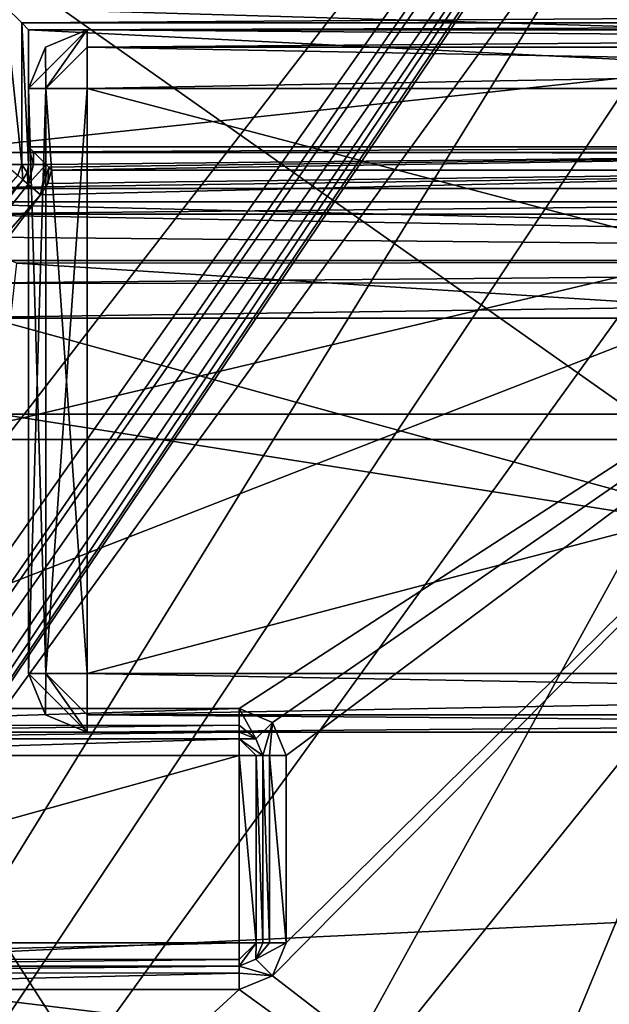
# Model space of a CAD drawing. Extents: x -200 to 200, y -702 to 625.
# Tile 114 of 256: x -5.04 to -2.52, y -519.41 to -515.21. Entities that reach past the tile are written whole.
import ezdxf

# ---------------------------------------------------------------- set-up
doc = ezdxf.new("R2010")
doc.units = 0
doc.header["$LTSCALE"] = 17.087905
for name, color, linetype in [('100', 7, 'CONTINUOUS'), ('101', 7, 'CONTINUOUS'), ('112', 7, 'CONTINUOUS'), ('116', 7, 'CONTINUOUS'), ('119', 7, 'CONTINUOUS'), ('2982', 7, 'CONTINUOUS'), ('2984', 7, 'CONTINUOUS'), ('2985', 7, 'CONTINUOUS'), ('2987', 7, 'CONTINUOUS'), ('2991', 7, 'CONTINUOUS'), ('2992', 7, 'CONTINUOUS'), ('2993', 7, 'CONTINUOUS'), ('2994', 7, 'CONTINUOUS'), ('2995', 7, 'CONTINUOUS'), ('3001', 7, 'CONTINUOUS'), ('3038', 7, 'CONTINUOUS'), ('3048', 7, 'CONTINUOUS'), ('3049', 7, 'CONTINUOUS'), ('3108', 7, 'CONTINUOUS'), ('3109', 7, 'CONTINUOUS'), ('3114', 7, 'CONTINUOUS'), ('3116', 7, 'CONTINUOUS'), ('3117', 7, 'CONTINUOUS'), ('3118', 7, 'CONTINUOUS'), ('3120', 7, 'CONTINUOUS'), ('3121', 7, 'CONTINUOUS'), ('3122', 7, 'CONTINUOUS'), ('3123', 7, 'CONTINUOUS'), ('3124', 7, 'CONTINUOUS'), ('3168', 7, 'CONTINUOUS'), ('3169', 7, 'CONTINUOUS'), ('3170', 7, 'CONTINUOUS'), ('3171', 7, 'CONTINUOUS'), ('3173', 7, 'CONTINUOUS'), ('3174', 7, 'CONTINUOUS'), ('3175', 7, 'CONTINUOUS'), ('3176', 7, 'CONTINUOUS'), ('3177', 7, 'CONTINUOUS'), ('3191', 7, 'CONTINUOUS'), ('3201', 7, 'CONTINUOUS'), ('3423', 7, 'CONTINUOUS'), ('3424', 7, 'CONTINUOUS'), ('3425', 7, 'CONTINUOUS'), ('3426', 7, 'CONTINUOUS'), ('3428', 7, 'CONTINUOUS'), ('3435', 7, 'CONTINUOUS'), ('3436', 7, 'CONTINUOUS'), ('3441', 7, 'CONTINUOUS'), ('3442', 7, 'CONTINUOUS'), ('3443', 7, 'CONTINUOUS'), ('3444', 7, 'CONTINUOUS'), ('3445', 7, 'CONTINUOUS'), ('3447', 7, 'CONTINUOUS'), ('3448', 7, 'CONTINUOUS'), ('3449', 7, 'CONTINUOUS'), ('3453', 7, 'CONTINUOUS'), ('3454', 7, 'CONTINUOUS'), ('3665', 7, 'CONTINUOUS'), ('3667', 7, 'CONTINUOUS'), ('3670', 7, 'CONTINUOUS'), ('3671', 7, 'CONTINUOUS'), ('3673', 7, 'CONTINUOUS'), ('3698', 7, 'CONTINUOUS'), ('3714', 7, 'CONTINUOUS'), ('3740', 7, 'CONTINUOUS'), ('3903', 7, 'CONTINUOUS'), ('3906', 7, 'CONTINUOUS'), ('3907', 7, 'CONTINUOUS'), ('3909', 7, 'CONTINUOUS'), ('8', 7, 'CONTINUOUS'), ('97', 7, 'CONTINUOUS'), ('974', 7, 'CONTINUOUS'), ('978', 7, 'CONTINUOUS'), ('979', 7, 'CONTINUOUS'), ('98', 7, 'CONTINUOUS'), ('980', 7, 'CONTINUOUS'), ('982', 7, 'CONTINUOUS')]:
    doc.layers.add(name, color=color, linetype=linetype)

msp = doc.modelspace()

# ---------------------------------------------------------------- linework, layer by layer
at = {"layer": '100', "color": 7, "linetype": 'CONTINUOUS'}
for points in [[(-7.1645, -515.9334, 64.65), (0, -511.5, 64.65), (-0.0001, -517.9, 64.65), (-7.1645, -515.9334, 64.65)], [(-10.7493, -528.8559, 64.65), (-7.1645, -515.9334, 64.65), (-3.6, -521.5, 64.65), (-10.7493, -528.8559, 64.65)], [(-3.6, -521.5, 64.65), (-7.1645, -515.9334, 64.65), (-0.0001, -517.9, 64.65), (-3.6, -521.5, 64.65)]]:
    msp.add_3dface(points, dxfattribs=at)
at = {"layer": '101', "color": 7, "linetype": 'CONTINUOUS'}
for points in [[(-11.738, -527.9239, 15.75), (0, -510.5, 15.75), (-7.9858, -515.3628, 63.65), (-11.738, -527.9239, 15.75)], [(0, -510.5, 63.65), (-7.9858, -515.3628, 63.65), (0, -510.5, 54.25), (0, -510.5, 63.65)], [(-7.9858, -515.3628, 63.65), (0, -510.5, 15.75), (-2.5672, -510.9409, 30.15), (-7.9858, -515.3628, 63.65)], [(0, -510.5, 54.25), (-7.9858, -515.3628, 63.65), (-1.6149, -510.6732, 53.6708), (0, -510.5, 54.25)], [(-1.6149, -510.6732, 53.6708), (-7.9858, -515.3628, 63.65), (-2.5672, -510.9409, 51.65), (-1.6149, -510.6732, 53.6708)], [(-2.5672, -510.9409, 51.65), (-7.9858, -515.3628, 63.65), (-2.5672, -510.9409, 30.15), (-2.5672, -510.9409, 51.65)]]:
    msp.add_3dface(points, dxfattribs=at)
at = {"layer": '112', "color": 7, "linetype": 'CONTINUOUS'}
for points in [[(-3.5, -521.5, 64.75), (0, -518, 64.75), (-3.5, -521.5, 68.45), (-3.5, -521.5, 64.75)], [(-3.5, -521.5, 68.45), (0, -518, 64.75), (0, -518, 68.45), (-3.5, -521.5, 68.45)]]:
    msp.add_3dface(points, dxfattribs=at)
at = {"layer": '116', "color": 7, "linetype": 'CONTINUOUS'}
for points in [[(-13.499, -527.8569, 15.65), (-14.4997, -527.8521, 16.65), (0, -506.5, 16.65), (-13.499, -527.8569, 15.65)], [(-13.499, -527.8569, 15.65), (0, -506.5, 16.65), (0, -506.7929, 15.9429), (-13.499, -527.8569, 15.65)], [(0, -507.5, 15.65), (-13.499, -527.8569, 15.65), (0, -506.7929, 15.9429), (0, -507.5, 15.65)]]:
    msp.add_3dface(points, dxfattribs=at)
at = {"layer": '119', "color": 7, "linetype": 'CONTINUOUS'}
for points in [[(-7.1645, -515.9334, 64.65), (-7.9858, -515.3628, 63.65), (0, -510.5, 63.65), (-7.1645, -515.9334, 64.65)], [(-7.1645, -515.9334, 64.65), (0, -510.5, 63.65), (0, -510.7929, 64.3571), (-7.1645, -515.9334, 64.65)], [(0, -511.5, 64.65), (-7.1645, -515.9334, 64.65), (0, -510.7929, 64.3571), (0, -511.5, 64.65)]]:
    msp.add_3dface(points, dxfattribs=at)
at = {"layer": '2982', "color": 7, "linetype": 'CONTINUOUS'}
for points in [[(-8.202, -516.3225, 58.15), (-5.1, -515.15, 58.15), (0, -510.85, 58.15), (-8.202, -516.3225, 58.15)], [(-4.1, -518.35, 58.15), (-6.4525, -518.35, 58.15), (-6.9852, -519.15, 58.15), (-4.1, -518.35, 58.15)], [(-4.1, -519.15, 58.15), (-4.1, -518.35, 58.15), (-6.9852, -519.15, 58.15), (-4.1, -519.15, 58.15)]]:
    msp.add_3dface(points, dxfattribs=at)
at = {"layer": '2984', "color": 7, "linetype": 'CONTINUOUS'}
for points in [[(-8.2871, -516.27, 58.05), (0, -510.75, 58.05), (-2.5906, -511.2126, 48.1793), (-8.2871, -516.27, 58.05)], [(-8.166, -516.076, 7.15), (-8.2871, -516.27, 58.05), (-2.5906, -511.2126, 48.1793), (-8.166, -516.076, 7.15)], [(-4.6956, -512.3189, 10.2868), (-8.166, -516.076, 7.15), (-2.5906, -511.2126, 48.1793), (-4.6956, -512.3189, 10.2868)]]:
    msp.add_3dface(points, dxfattribs=at)
at = {"layer": '2985', "color": 7, "linetype": 'CONTINUOUS'}
for points in [[(-6.4525, -518.15, 11.15), (-0.55, -515.85, 11.15), (-5.8125, -517.0942, 11.15), (-6.4525, -518.15, 11.15)], [(-4.1, -518.15, 11.15), (-0.55, -515.85, 11.15), (-6.4525, -518.15, 11.15), (-4.1, -518.15, 11.15)], [(-0.55, -515.85, 11.15), (-4.9486, -515.9555, 11.15), (-5.8125, -517.0942, 11.15), (-0.55, -515.85, 11.15)], [(-4.9173, -515.9061, 11.15), (-4.9486, -515.9555, 11.15), (-0.55, -515.85, 11.15), (-4.9173, -515.9061, 11.15)], [(-4.9016, -515.85, 11.15), (-4.9173, -515.9061, 11.15), (-0.55, -515.85, 11.15), (-4.9016, -515.85, 11.15)], [(-3.9586, -518.2085, 11.15), (-0.55, -515.85, 11.15), (-4.1, -518.15, 11.15), (-3.9586, -518.2085, 11.15)], [(-3.9, -518.35, 11.15), (-0.55, -515.85, 11.15), (-3.9586, -518.2085, 11.15), (-3.9, -518.35, 11.15)], [(-3.9585, -519.2914, 11.15), (-0.55, -515.85, 11.15), (-3.9, -519.15, 11.15), (-3.9585, -519.2914, 11.15)], [(-0.55, -521.9221, 11.15), (-0.55, -515.85, 11.15), (-3.9585, -519.2914, 11.15), (-0.55, -521.9221, 11.15)], [(-3.9, -519.15, 11.15), (-0.55, -515.85, 11.15), (-3.9, -518.35, 11.15), (-3.9, -519.15, 11.15)], [(-4.1, -519.35, 11.15), (-0.55, -521.9221, 11.15), (-3.9585, -519.2914, 11.15), (-4.1, -519.35, 11.15)], [(-8.266, -523.1656, 11.15), (-0.55, -521.9221, 11.15), (-4.1, -519.35, 11.15), (-8.266, -523.1656, 11.15)], [(-6.9852, -519.35, 11.15), (-8.266, -523.1656, 11.15), (-4.1, -519.35, 11.15), (-6.9852, -519.35, 11.15)]]:
    msp.add_3dface(points, dxfattribs=at)
at = {"layer": '2987', "color": 7, "linetype": 'CONTINUOUS'}
for points in [[(-6.9852, -519.25, 11.25), (-4.1, -519.25, 58.05), (-6.9852, -519.25, 58.05), (-6.9852, -519.25, 11.25)], [(-4.1, -519.25, 11.25), (-4.1, -519.25, 58.05), (-6.9852, -519.25, 11.25), (-4.1, -519.25, 11.25)]]:
    msp.add_3dface(points, dxfattribs=at)
at = {"layer": '2991', "color": 7, "linetype": 'CONTINUOUS'}
for points in [[(-0.55, -515.75, 11.25), (-0.55, -515.75, 15.05), (-5, -515.75, 11.25), (-0.55, -515.75, 11.25)], [(-0.4912, -515.75, 15.1916), (5, -515.75, 43.15), (-5, -515.75, 11.25), (-0.4912, -515.75, 15.1916)], [(-5, -515.75, 11.25), (5, -515.75, 43.15), (-5, -515.75, 43.15), (-5, -515.75, 11.25)], [(-0.55, -515.75, 15.05), (-0.4912, -515.75, 15.1916), (-5, -515.75, 11.25), (-0.55, -515.75, 15.05)]]:
    msp.add_3dface(points, dxfattribs=at)
at = {"layer": '2992', "color": 7, "linetype": 'CONTINUOUS'}
for points in [[(-5, -515.75, 43.15), (-5, -515.25, 58.05), (-5, -515.8248, 58.05), (-5, -515.75, 43.15)], [(-5, -515.25, 58.05), (-5, -515.75, 43.15), (-5, -515.25, 43.15), (-5, -515.25, 58.05)], [(-5, -515.8248, 11.25), (-5, -515.75, 43.15), (-5, -515.8248, 58.05), (-5, -515.8248, 11.25)], [(-5, -515.75, 11.25), (-5, -515.75, 43.15), (-5, -515.8248, 11.25), (-5, -515.75, 11.25)]]:
    msp.add_3dface(points, dxfattribs=at)
at = {"layer": '2993', "color": 7, "linetype": 'CONTINUOUS'}
for points in [[(-5.8956, -517.0386, 11.25), (-5.0243, -515.8901, 11.25), (-5.7517, -516.8283, 58.05), (-5.8956, -517.0386, 11.25)], [(-5.0243, -515.8901, 11.25), (-5.0243, -515.8901, 58.05), (-5.7517, -516.8283, 58.05), (-5.0243, -515.8901, 11.25)]]:
    msp.add_3dface(points, dxfattribs=at)
at = {"layer": '2994', "color": 7, "linetype": 'CONTINUOUS'}
for points in [[(-4.1, -518.25, 11.25), (-6.4525, -518.25, 58.05), (-4.1, -518.25, 58.05), (-4.1, -518.25, 11.25)], [(-6.4525, -518.25, 11.25), (-6.4525, -518.25, 58.05), (-4.1, -518.25, 11.25), (-6.4525, -518.25, 11.25)]]:
    msp.add_3dface(points, dxfattribs=at)
at = {"layer": '2995', "color": 7, "linetype": 'CONTINUOUS'}
for points in [[(-4, -519.15, 11.25), (-4, -518.35, 58.05), (-4, -519.15, 58.05), (-4, -519.15, 11.25)], [(-4, -518.35, 11.25), (-4, -518.35, 58.05), (-4, -519.15, 11.25), (-4, -518.35, 11.25)]]:
    msp.add_3dface(points, dxfattribs=at)
at = {"layer": '3001', "color": 7, "linetype": 'CONTINUOUS'}
for points in [[(4.2353, -512.3176, 9.9677), (7.7436, -515.9847, 6.8018), (-4.4044, -512.4312, 9.8856), (4.2353, -512.3176, 9.9677)], [(-7.7436, -515.9847, 6.8018), (-4.4044, -512.4312, 9.8856), (-5.7084, -515.9847, 6.8018), (-7.7436, -515.9847, 6.8018)], [(-5.7084, -515.9847, 6.8018), (-4.4044, -512.4312, 9.8856), (5.7084, -515.9847, 6.8018), (-5.7084, -515.9847, 6.8018)], [(-4.4044, -512.4312, 9.8856), (7.7436, -515.9847, 6.8018), (5.7084, -515.9847, 6.8018), (-4.4044, -512.4312, 9.8856)], [(-5.0498, -516.247, 6.5278), (-5.7084, -515.9847, 6.8018), (5.0558, -516.2381, 6.5372), (-5.0498, -516.247, 6.5278)], [(5.0558, -516.2381, 6.5372), (-5.7084, -515.9847, 6.8018), (5.7084, -515.9847, 6.8018), (5.0558, -516.2381, 6.5372)], [(-5.1213, -516.8925, 5.8196), (-5.0498, -516.247, 6.5278), (5.1214, -516.8925, 5.8196), (-5.1213, -516.8925, 5.8196)], [(5.1214, -516.8925, 5.8196), (-5.0498, -516.247, 6.5278), (5.0558, -516.2381, 6.5372), (5.1214, -516.8925, 5.8196)], [(-6.348, -519.2474, 2.7288), (-5.1213, -516.8925, 5.8196), (6.088, -518.6558, 3.5946), (-6.348, -519.2474, 2.7288)], [(6.088, -518.6558, 3.5946), (-5.1213, -516.8925, 5.8196), (5.1214, -516.8925, 5.8196), (6.088, -518.6558, 3.5946)], [(6.9326, -520.8575, -0.0732), (-6.348, -519.2474, 2.7288), (6.088, -518.6558, 3.5946), (6.9326, -520.8575, -0.0732)], [(-6.9326, -520.8575, -0.0732), (-6.348, -519.2474, 2.7288), (6.9326, -520.8575, -0.0732), (-6.9326, -520.8575, -0.0732)]]:
    msp.add_3dface(points, dxfattribs=at)
at = {"layer": '3038', "color": 7, "linetype": 'CONTINUOUS'}
for points in [[(-8.166, -516.076, 7.15), (-4.6956, -512.3189, 10.2868), (-7.9981, -515.9672, 6.9412), (-8.166, -516.076, 7.15)], [(-4.6956, -512.3189, 10.2868), (-7.7436, -515.9847, 6.8018), (-7.9981, -515.9672, 6.9412), (-4.6956, -512.3189, 10.2868)], [(-4.6956, -512.3189, 10.2868), (-4.4044, -512.4312, 9.8856), (-7.7436, -515.9847, 6.8018), (-4.6956, -512.3189, 10.2868)]]:
    msp.add_3dface(points, dxfattribs=at)
at = {"layer": '3048', "color": 7, "linetype": 'CONTINUOUS'}
for points in [[(5, -515.75, 43.15), (5, -515.25, 43.15), (-5, -515.25, 43.15), (5, -515.75, 43.15)], [(-5, -515.75, 43.15), (5, -515.75, 43.15), (-5, -515.25, 43.15), (-5, -515.75, 43.15)]]:
    msp.add_3dface(points, dxfattribs=at)
at = {"layer": '3049', "color": 7, "linetype": 'CONTINUOUS'}
for points in [[(5, -515.25, 58.05), (-5, -515.25, 58.05), (-2.4998, -515.25, 48.65), (5, -515.25, 58.05)], [(-5, -515.25, 58.05), (-5, -515.25, 43.15), (-2.4998, -515.25, 48.65), (-5, -515.25, 58.05)], [(-5, -515.25, 43.15), (5, -515.25, 43.15), (0, -515.25, 46.15), (-5, -515.25, 43.15)], [(-5, -515.25, 43.15), (0, -515.25, 46.15), (-2.4998, -515.25, 48.65), (-5, -515.25, 43.15)]]:
    msp.add_3dface(points, dxfattribs=at)
at = {"layer": '3108', "color": 7, "linetype": 'CONTINUOUS'}
for points in [[(-4.1, -518.25, 11.25), (-4.1, -518.25, 58.05), (-4.0293, -518.2793, 58.05), (-4.1, -518.25, 11.25)], [(-4.0293, -518.2793, 11.25), (-4.1, -518.25, 11.25), (-4.0293, -518.2793, 58.05), (-4.0293, -518.2793, 11.25)], [(-4, -518.35, 58.05), (-4, -518.35, 11.25), (-4.0293, -518.2793, 11.25), (-4, -518.35, 58.05)], [(-4, -518.35, 58.05), (-4.0293, -518.2793, 11.25), (-4.0293, -518.2793, 58.05), (-4, -518.35, 58.05)]]:
    msp.add_3dface(points, dxfattribs=at)
at = {"layer": '3109', "color": 7, "linetype": 'CONTINUOUS'}
for points in [[(-4, -519.15, 11.25), (-4, -519.15, 58.05), (-4.0293, -519.2207, 58.05), (-4, -519.15, 11.25)], [(-4.0293, -519.2207, 11.25), (-4, -519.15, 11.25), (-4.0293, -519.2207, 58.05), (-4.0293, -519.2207, 11.25)], [(-4.1, -519.25, 58.05), (-4.0293, -519.2207, 11.25), (-4.0293, -519.2207, 58.05), (-4.1, -519.25, 58.05)], [(-4.1, -519.25, 58.05), (-4.1, -519.25, 11.25), (-4.0293, -519.2207, 11.25), (-4.1, -519.25, 58.05)]]:
    msp.add_3dface(points, dxfattribs=at)
at = {"layer": '3114', "color": 7, "linetype": 'CONTINUOUS'}
for points in [[(-5.0063, -515.8596, 11.25), (-5, -515.8248, 11.25), (-5.0063, -515.8596, 58.05), (-5.0063, -515.8596, 11.25)], [(-5, -515.8248, 11.25), (-5, -515.8248, 58.05), (-5.0063, -515.8596, 58.05), (-5, -515.8248, 11.25)], [(-5.0243, -515.8901, 58.05), (-5.0063, -515.8596, 11.25), (-5.0063, -515.8596, 58.05), (-5.0243, -515.8901, 58.05)], [(-5.0243, -515.8901, 58.05), (-5.0243, -515.8901, 11.25), (-5.0063, -515.8596, 11.25), (-5.0243, -515.8901, 58.05)]]:
    msp.add_3dface(points, dxfattribs=at)
at = {"layer": '3116', "color": 7, "linetype": 'CONTINUOUS'}
for points in [[(-4.9788, -515.7712, 11.1885), (-5, -515.75, 11.25), (-4.9791, -515.8248, 11.1888), (-4.9788, -515.7712, 11.1885)], [(-5, -515.75, 11.25), (-5, -515.8248, 11.25), (-4.9791, -515.8248, 11.1888), (-5, -515.75, 11.25)], [(-4.9252, -515.8248, 11.1532), (-4.9788, -515.7712, 11.1885), (-4.9791, -515.8248, 11.1888), (-4.9252, -515.8248, 11.1532)]]:
    msp.add_3dface(points, dxfattribs=at)
at = {"layer": '3117', "color": 7, "linetype": 'CONTINUOUS'}
for points in [[(-5, -515.8248, 11.25), (-5.0063, -515.8596, 11.25), (-5.0021, -515.9093, 11.1793), (-5, -515.8248, 11.25)], [(-4.9486, -515.9555, 11.15), (-4.9252, -515.8248, 11.1532), (-5.0021, -515.9093, 11.1793), (-4.9486, -515.9555, 11.15)], [(-4.9791, -515.8248, 11.1888), (-5, -515.8248, 11.25), (-5.0021, -515.9093, 11.1793), (-4.9791, -515.8248, 11.1888)], [(-4.9252, -515.8248, 11.1532), (-4.9791, -515.8248, 11.1888), (-5.0021, -515.9093, 11.1793), (-4.9252, -515.8248, 11.1532)], [(-4.9486, -515.9555, 11.15), (-4.9135, -515.8369, 11.1509), (-4.9252, -515.8248, 11.1532), (-4.9486, -515.9555, 11.15)], [(-5.0063, -515.8596, 11.25), (-5.0243, -515.8901, 11.25), (-5.0021, -515.9093, 11.1793), (-5.0063, -515.8596, 11.25)], [(-4.9486, -515.9555, 11.15), (-4.9173, -515.9061, 11.15), (-4.9135, -515.8369, 11.1509), (-4.9486, -515.9555, 11.15)], [(-4.9173, -515.9061, 11.15), (-4.9016, -515.85, 11.15), (-4.9135, -515.8369, 11.1509), (-4.9173, -515.9061, 11.15)]]:
    msp.add_3dface(points, dxfattribs=at)
at = {"layer": '3118', "color": 7, "linetype": 'CONTINUOUS'}
for points in [[(-5.0243, -515.8901, 11.25), (-5.8956, -517.0386, 11.25), (-5.0021, -515.9093, 11.1793), (-5.0243, -515.8901, 11.25)], [(-5.8956, -517.0386, 11.25), (-4.9486, -515.9555, 11.15), (-5.0021, -515.9093, 11.1793), (-5.8956, -517.0386, 11.25)], [(-5.8125, -517.0942, 11.15), (-4.9486, -515.9555, 11.15), (-5.8956, -517.0386, 11.25), (-5.8125, -517.0942, 11.15)]]:
    msp.add_3dface(points, dxfattribs=at)
at = {"layer": '3120', "color": 7, "linetype": 'CONTINUOUS'}
for points in [[(-4.1, -518.15, 11.15), (-6.4525, -518.15, 11.15), (-6.4525, -518.2235, 11.1822), (-4.1, -518.15, 11.15)], [(-4.1, -518.15, 11.15), (-6.4525, -518.2235, 11.1822), (-4.1, -518.2207, 11.1793), (-4.1, -518.15, 11.15)], [(-6.4525, -518.2235, 11.1822), (-6.4525, -518.25, 11.25), (-4.1, -518.2207, 11.1793), (-6.4525, -518.2235, 11.1822)], [(-6.4525, -518.25, 11.25), (-4.1, -518.25, 11.25), (-4.1, -518.2207, 11.1793), (-6.4525, -518.25, 11.25)]]:
    msp.add_3dface(points, dxfattribs=at)
at = {"layer": '3121', "color": 7, "linetype": 'CONTINUOUS'}
for points in [[(-4.0293, -518.2793, 11.25), (-4.1, -518.15, 11.15), (-4.1, -518.2207, 11.1793), (-4.0293, -518.2793, 11.25)], [(-3.9586, -518.2085, 11.15), (-4.1, -518.15, 11.15), (-4.0293, -518.2793, 11.25), (-3.9586, -518.2085, 11.15)], [(-4.1, -518.25, 11.25), (-4.0293, -518.2793, 11.25), (-4.1, -518.2207, 11.1793), (-4.1, -518.25, 11.25)], [(-4, -518.35, 11.25), (-3.9586, -518.2085, 11.15), (-4.0293, -518.2793, 11.25), (-4, -518.35, 11.25)], [(-3.9586, -518.2085, 11.15), (-4, -518.35, 11.25), (-3.9707, -518.35, 11.1793), (-3.9586, -518.2085, 11.15)], [(-3.9, -518.35, 11.15), (-3.9586, -518.2085, 11.15), (-3.9707, -518.35, 11.1793), (-3.9, -518.35, 11.15)]]:
    msp.add_3dface(points, dxfattribs=at)
at = {"layer": '3122', "color": 7, "linetype": 'CONTINUOUS'}
for points in [[(-3.9707, -518.35, 11.1793), (-4, -518.35, 11.25), (-3.9707, -519.15, 11.1793), (-3.9707, -518.35, 11.1793)], [(-4, -518.35, 11.25), (-4, -519.15, 11.25), (-3.9707, -519.15, 11.1793), (-4, -518.35, 11.25)], [(-3.9, -519.15, 11.15), (-3.9707, -518.35, 11.1793), (-3.9707, -519.15, 11.1793), (-3.9, -519.15, 11.15)], [(-3.9, -519.15, 11.15), (-3.9, -518.35, 11.15), (-3.9707, -518.35, 11.1793), (-3.9, -519.15, 11.15)]]:
    msp.add_3dface(points, dxfattribs=at)
at = {"layer": '3123', "color": 7, "linetype": 'CONTINUOUS'}
for points in [[(-3.9585, -519.2914, 11.15), (-3.9, -519.15, 11.15), (-4.0293, -519.2207, 11.25), (-3.9585, -519.2914, 11.15)], [(-4.0293, -519.2207, 11.25), (-3.9, -519.15, 11.15), (-3.9707, -519.15, 11.1793), (-4.0293, -519.2207, 11.25)], [(-4, -519.15, 11.25), (-4.0293, -519.2207, 11.25), (-3.9707, -519.15, 11.1793), (-4, -519.15, 11.25)], [(-4.1, -519.25, 11.25), (-3.9585, -519.2914, 11.15), (-4.0293, -519.2207, 11.25), (-4.1, -519.25, 11.25)], [(-3.9585, -519.2914, 11.15), (-4.1, -519.25, 11.25), (-4.1, -519.2793, 11.1793), (-3.9585, -519.2914, 11.15)], [(-4.1, -519.35, 11.15), (-3.9585, -519.2914, 11.15), (-4.1, -519.2793, 11.1793), (-4.1, -519.35, 11.15)]]:
    msp.add_3dface(points, dxfattribs=at)
at = {"layer": '3124', "color": 7, "linetype": 'CONTINUOUS'}
for points in [[(-4.1, -519.2793, 11.1793), (-4.1, -519.25, 11.25), (-6.9852, -519.2789, 11.1796), (-4.1, -519.2793, 11.1793)], [(-4.1, -519.25, 11.25), (-6.9852, -519.25, 11.25), (-6.9852, -519.2789, 11.1796), (-4.1, -519.25, 11.25)], [(-6.9852, -519.35, 11.15), (-4.1, -519.2793, 11.1793), (-6.9852, -519.2789, 11.1796), (-6.9852, -519.35, 11.15)], [(-6.9852, -519.35, 11.15), (-4.1, -519.35, 11.15), (-4.1, -519.2793, 11.1793), (-6.9852, -519.35, 11.15)]]:
    msp.add_3dface(points, dxfattribs=at)
at = {"layer": '3168', "color": 7, "linetype": 'CONTINUOUS'}
for points in [[(5.1, -515.15, 58.15), (-5.1, -515.15, 58.15), (-5.0293, -515.2207, 58.1207), (5.1, -515.15, 58.15)], [(5.0293, -515.2207, 58.1207), (5.1, -515.15, 58.15), (-5.0293, -515.2207, 58.1207), (5.0293, -515.2207, 58.1207)], [(-5, -515.25, 58.05), (5.0293, -515.2207, 58.1207), (-5.0293, -515.2207, 58.1207), (-5, -515.25, 58.05)], [(-5, -515.25, 58.05), (5, -515.25, 58.05), (5.0293, -515.2207, 58.1207), (-5, -515.25, 58.05)]]:
    msp.add_3dface(points, dxfattribs=at)
at = {"layer": '3169', "color": 7, "linetype": 'CONTINUOUS'}
for points in [[(-5.1, -515.15, 58.15), (-5.0292, -515.8248, 58.1206), (-5.0293, -515.2207, 58.1207), (-5.1, -515.15, 58.15)], [(-5.1, -515.15, 58.15), (-5.1, -515.8248, 58.15), (-5.0292, -515.8248, 58.1206), (-5.1, -515.15, 58.15)], [(-5.0292, -515.8248, 58.1206), (-5, -515.8248, 58.05), (-5.0293, -515.2207, 58.1207), (-5.0292, -515.8248, 58.1206)], [(-5, -515.8248, 58.05), (-5, -515.25, 58.05), (-5.0293, -515.2207, 58.1207), (-5, -515.8248, 58.05)]]:
    msp.add_3dface(points, dxfattribs=at)
at = {"layer": '3170', "color": 7, "linetype": 'CONTINUOUS'}
for points in [[(-5.1, -515.8248, 58.15), (-5.0463, -515.8711, 58.1205), (-5.0292, -515.8248, 58.1206), (-5.1, -515.8248, 58.15)], [(-5.0463, -515.8711, 58.1205), (-5.0243, -515.8901, 58.05), (-5.0292, -515.8248, 58.1206), (-5.0463, -515.8711, 58.1205)], [(-5.0243, -515.8901, 58.05), (-5.0063, -515.8596, 58.05), (-5.0292, -515.8248, 58.1206), (-5.0243, -515.8901, 58.05)], [(-5.0063, -515.8596, 58.05), (-5, -515.8248, 58.05), (-5.0292, -515.8248, 58.1206), (-5.0063, -515.8596, 58.05)]]:
    msp.add_3dface(points, dxfattribs=at)
at = {"layer": '3171', "color": 7, "linetype": 'CONTINUOUS'}
for points in [[(-5.8337, -516.771, 58.15), (-5.0243, -515.8901, 58.05), (-5.0463, -515.8711, 58.1205), (-5.8337, -516.771, 58.15)], [(-5.0243, -515.8901, 58.05), (-5.8337, -516.771, 58.15), (-5.7517, -516.8283, 58.05), (-5.0243, -515.8901, 58.05)]]:
    msp.add_3dface(points, dxfattribs=at)
at = {"layer": '3173', "color": 7, "linetype": 'CONTINUOUS'}
for points in [[(-4.1, -518.25, 58.05), (-6.4525, -518.25, 58.05), (-6.4525, -518.2793, 58.1207), (-4.1, -518.25, 58.05)], [(-4.1, -518.2785, 58.1199), (-4.1, -518.25, 58.05), (-6.4525, -518.2793, 58.1207), (-4.1, -518.2785, 58.1199)], [(-6.4525, -518.35, 58.15), (-4.1, -518.35, 58.15), (-4.1, -518.2785, 58.1199), (-6.4525, -518.35, 58.15)], [(-6.4525, -518.35, 58.15), (-4.1, -518.2785, 58.1199), (-6.4525, -518.2793, 58.1207), (-6.4525, -518.35, 58.15)]]:
    msp.add_3dface(points, dxfattribs=at)
at = {"layer": '3174', "color": 7, "linetype": 'CONTINUOUS'}
for points in [[(-4.0293, -518.2793, 58.05), (-4.1, -518.25, 58.05), (-4.1, -518.2785, 58.1199), (-4.0293, -518.2793, 58.05)], [(-4, -518.35, 58.05), (-4.0293, -518.2793, 58.05), (-4.1, -518.2785, 58.1199), (-4, -518.35, 58.05)], [(-4.1, -518.35, 58.15), (-4.0286, -518.35, 58.12), (-4.1, -518.2785, 58.1199), (-4.1, -518.35, 58.15)], [(-4.0286, -518.35, 58.12), (-4, -518.35, 58.05), (-4.1, -518.2785, 58.1199), (-4.0286, -518.35, 58.12)]]:
    msp.add_3dface(points, dxfattribs=at)
at = {"layer": '3175', "color": 7, "linetype": 'CONTINUOUS'}
for points in [[(-4.1, -518.35, 58.15), (-4.0285, -519.15, 58.1199), (-4.0286, -518.35, 58.12), (-4.1, -518.35, 58.15)], [(-4.1, -518.35, 58.15), (-4.1, -519.15, 58.15), (-4.0285, -519.15, 58.1199), (-4.1, -518.35, 58.15)], [(-4.0285, -519.15, 58.1199), (-4, -519.15, 58.05), (-4.0286, -518.35, 58.12), (-4.0285, -519.15, 58.1199)], [(-4, -519.15, 58.05), (-4, -518.35, 58.05), (-4.0286, -518.35, 58.12), (-4, -519.15, 58.05)]]:
    msp.add_3dface(points, dxfattribs=at)
at = {"layer": '3176', "color": 7, "linetype": 'CONTINUOUS'}
for points in [[(-4.1, -519.2214, 58.12), (-4.1, -519.25, 58.05), (-4.0285, -519.15, 58.1199), (-4.1, -519.2214, 58.12)], [(-4.1, -519.25, 58.05), (-4.0293, -519.2207, 58.05), (-4.0285, -519.15, 58.1199), (-4.1, -519.25, 58.05)], [(-4.1, -519.15, 58.15), (-4.1, -519.2214, 58.12), (-4.0285, -519.15, 58.1199), (-4.1, -519.15, 58.15)], [(-4.0293, -519.2207, 58.05), (-4, -519.15, 58.05), (-4.0285, -519.15, 58.1199), (-4.0293, -519.2207, 58.05)]]:
    msp.add_3dface(points, dxfattribs=at)
at = {"layer": '3177', "color": 7, "linetype": 'CONTINUOUS'}
for points in [[(-4.1, -519.15, 58.15), (-6.9852, -519.2207, 58.1207), (-4.1, -519.2214, 58.12), (-4.1, -519.15, 58.15)], [(-4.1, -519.15, 58.15), (-6.9852, -519.15, 58.15), (-6.9852, -519.2207, 58.1207), (-4.1, -519.15, 58.15)], [(-6.9852, -519.2207, 58.1207), (-6.9852, -519.25, 58.05), (-4.1, -519.2214, 58.12), (-6.9852, -519.2207, 58.1207)], [(-6.9852, -519.25, 58.05), (-4.1, -519.25, 58.05), (-4.1, -519.2214, 58.12), (-6.9852, -519.25, 58.05)]]:
    msp.add_3dface(points, dxfattribs=at)
at = {"layer": '3191', "color": 7, "linetype": 'CONTINUOUS'}
for points in [[(0, -510.75, 58.05), (-8.2871, -516.27, 58.05), (0, -510.7793, 58.1207), (0, -510.75, 58.05)], [(-8.2871, -516.27, 58.05), (0, -510.85, 58.15), (0, -510.7793, 58.1207), (-8.2871, -516.27, 58.05)], [(-8.202, -516.3225, 58.15), (0, -510.85, 58.15), (-8.2871, -516.27, 58.05), (-8.202, -516.3225, 58.15)]]:
    msp.add_3dface(points, dxfattribs=at)
at = {"layer": '3201', "color": 7, "linetype": 'CONTINUOUS'}
for points in [[(-0.55, -515.75, 11.25), (-5, -515.75, 11.25), (-4.9788, -515.7712, 11.1885), (-0.55, -515.75, 11.25)], [(-0.55, -515.7801, 11.1785), (-0.55, -515.75, 11.25), (-4.9788, -515.7712, 11.1885), (-0.55, -515.7801, 11.1785)], [(-4.9252, -515.8248, 11.1532), (-0.55, -515.7801, 11.1785), (-4.9788, -515.7712, 11.1885), (-4.9252, -515.8248, 11.1532)], [(-4.9135, -515.8369, 11.1509), (-0.55, -515.7801, 11.1785), (-4.9252, -515.8248, 11.1532), (-4.9135, -515.8369, 11.1509)], [(-4.9016, -515.85, 11.15), (-0.55, -515.7801, 11.1785), (-4.9135, -515.8369, 11.1509), (-4.9016, -515.85, 11.15)], [(-4.9016, -515.85, 11.15), (-0.55, -515.85, 11.15), (-0.55, -515.7801, 11.1785), (-4.9016, -515.85, 11.15)]]:
    msp.add_3dface(points, dxfattribs=at)
at = {"layer": '3423', "color": 7, "linetype": 'CONTINUOUS'}
for points in [[(0, -518.25, 46.15), (-4.75, -518.25, 43.9), (4.75, -518.25, 43.9), (0, -518.25, 46.15)], [(-4.75, -518.25, 43.9), (-2.5, -518.25, 48.65), (-4.75, -518.25, 53.4), (-4.75, -518.25, 43.9)], [(0, -518.25, 46.15), (-2.5, -518.25, 48.65), (-4.75, -518.25, 43.9), (0, -518.25, 46.15)], [(-4.75, -518.25, 53.4), (0, -518.25, 51.15), (4.75, -518.25, 53.4), (-4.75, -518.25, 53.4)], [(-2.5, -518.25, 48.65), (0, -518.25, 51.15), (-4.75, -518.25, 53.4), (-2.5, -518.25, 48.65)]]:
    msp.add_3dface(points, dxfattribs=at)
at = {"layer": '3424', "color": 7, "linetype": 'CONTINUOUS'}
for points in [[(0, -515.25, 46.15), (4.75, -515.25, 43.9), (-4.75, -515.25, 43.9), (0, -515.25, 46.15)], [(-4.75, -515.25, 53.4), (-2.5, -515.25, 48.65), (-4.75, -515.25, 43.9), (-4.75, -515.25, 53.4)], [(-2.5, -515.25, 48.65), (0, -515.25, 46.15), (-4.75, -515.25, 43.9), (-2.5, -515.25, 48.65)], [(0, -515.25, 51.15), (-2.5, -515.25, 48.65), (-4.75, -515.25, 53.4), (0, -515.25, 51.15)], [(4.75, -515.25, 53.4), (0, -515.25, 51.15), (-4.75, -515.25, 53.4), (4.75, -515.25, 53.4)]]:
    msp.add_3dface(points, dxfattribs=at)
at = {"layer": '3425', "color": 7, "linetype": 'CONTINUOUS'}
for points in [[(-5, -518, 53.4), (-5, -515.5, 43.9), (-5, -518, 43.9), (-5, -518, 53.4)], [(-5, -515.5, 53.4), (-5, -515.5, 43.9), (-5, -518, 53.4), (-5, -515.5, 53.4)]]:
    msp.add_3dface(points, dxfattribs=at)
at = {"layer": '3426', "color": 7, "linetype": 'CONTINUOUS'}
for points in [[(4.75, -515.5, 53.65), (-4.75, -515.5, 53.65), (4.75, -518, 53.65), (4.75, -515.5, 53.65)], [(4.75, -518, 53.65), (-4.75, -515.5, 53.65), (-4.75, -518, 53.65), (4.75, -518, 53.65)]]:
    msp.add_3dface(points, dxfattribs=at)
at = {"layer": '3428', "color": 7, "linetype": 'CONTINUOUS'}
for points in [[(-4.75, -515.5, 43.65), (4.75, -515.5, 43.65), (-4.75, -518, 43.65), (-4.75, -515.5, 43.65)], [(-4.75, -518, 43.65), (4.75, -515.5, 43.65), (4.75, -518, 43.65), (-4.75, -518, 43.65)]]:
    msp.add_3dface(points, dxfattribs=at)
at = {"layer": '3435', "color": 7, "linetype": 'CONTINUOUS'}
for points in [[(-5, -518, 43.9), (-5, -515.5, 43.9), (-4.9268, -515.5, 43.7232), (-5, -518, 43.9)], [(-5, -518, 43.9), (-4.9268, -515.5, 43.7232), (-4.9268, -518, 43.7232), (-5, -518, 43.9)], [(-4.75, -515.5, 43.65), (-4.75, -518, 43.65), (-4.9268, -518, 43.7232), (-4.75, -515.5, 43.65)], [(-4.9268, -515.5, 43.7232), (-4.75, -515.5, 43.65), (-4.9268, -518, 43.7232), (-4.9268, -515.5, 43.7232)]]:
    msp.add_3dface(points, dxfattribs=at)
at = {"layer": '3436', "color": 7, "linetype": 'CONTINUOUS'}
for points in [[(-5, -515.5, 53.4), (-5, -518, 53.4), (-4.9268, -518, 53.5768), (-5, -515.5, 53.4)], [(-4.9268, -515.5, 53.5768), (-5, -515.5, 53.4), (-4.9268, -518, 53.5768), (-4.9268, -515.5, 53.5768)], [(-4.75, -518, 53.65), (-4.75, -515.5, 53.65), (-4.9268, -515.5, 53.5768), (-4.75, -518, 53.65)], [(-4.75, -518, 53.65), (-4.9268, -515.5, 53.5768), (-4.9268, -518, 53.5768), (-4.75, -518, 53.65)]]:
    msp.add_3dface(points, dxfattribs=at)
at = {"layer": '3441', "color": 7, "linetype": 'CONTINUOUS'}
for points in [[(4.75, -515.25, 53.4), (-4.75, -515.3235, 53.577), (4.75, -515.3236, 53.5772), (4.75, -515.25, 53.4)], [(4.75, -515.25, 53.4), (-4.75, -515.25, 53.4), (-4.75, -515.3235, 53.577), (4.75, -515.25, 53.4)], [(-4.75, -515.3235, 53.577), (-4.75, -515.5, 53.65), (4.75, -515.3236, 53.5772), (-4.75, -515.3235, 53.577)], [(-4.75, -515.5, 53.65), (4.75, -515.5, 53.65), (4.75, -515.3236, 53.5772), (-4.75, -515.5, 53.65)]]:
    msp.add_3dface(points, dxfattribs=at)
at = {"layer": '3442', "color": 7, "linetype": 'CONTINUOUS'}
for points in [[(-4.9268, -515.5, 53.5768), (-4.75, -515.25, 53.4), (-4.9272, -515.3236, 53.4), (-4.9268, -515.5, 53.5768)], [(-4.75, -515.5, 53.65), (-4.75, -515.25, 53.4), (-4.9268, -515.5, 53.5768), (-4.75, -515.5, 53.65)], [(-4.75, -515.25, 53.4), (-4.75, -515.5, 53.65), (-4.75, -515.3235, 53.577), (-4.75, -515.25, 53.4)], [(-5, -515.5, 53.4), (-4.9268, -515.5, 53.5768), (-4.9272, -515.3236, 53.4), (-5, -515.5, 53.4)]]:
    msp.add_3dface(points, dxfattribs=at)
at = {"layer": '3443', "color": 7, "linetype": 'CONTINUOUS'}
for points in [[(-4.75, -515.25, 53.4), (-4.927, -515.3235, 43.9), (-4.9272, -515.3236, 53.4), (-4.75, -515.25, 53.4)], [(-4.75, -515.25, 53.4), (-4.75, -515.25, 43.9), (-4.927, -515.3235, 43.9), (-4.75, -515.25, 53.4)], [(-4.927, -515.3235, 43.9), (-5, -515.5, 43.9), (-4.9272, -515.3236, 53.4), (-4.927, -515.3235, 43.9)], [(-5, -515.5, 43.9), (-5, -515.5, 53.4), (-4.9272, -515.3236, 53.4), (-5, -515.5, 43.9)]]:
    msp.add_3dface(points, dxfattribs=at)
at = {"layer": '3444', "color": 7, "linetype": 'CONTINUOUS'}
for points in [[(-5, -515.5, 43.9), (-4.75, -515.25, 43.9), (-4.9268, -515.5, 43.7232), (-5, -515.5, 43.9)], [(-4.75, -515.25, 43.9), (-5, -515.5, 43.9), (-4.927, -515.3235, 43.9), (-4.75, -515.25, 43.9)], [(-4.9268, -515.5, 43.7232), (-4.75, -515.25, 43.9), (-4.75, -515.3236, 43.7228), (-4.9268, -515.5, 43.7232)], [(-4.75, -515.5, 43.65), (-4.9268, -515.5, 43.7232), (-4.75, -515.3236, 43.7228), (-4.75, -515.5, 43.65)]]:
    msp.add_3dface(points, dxfattribs=at)
at = {"layer": '3445', "color": 7, "linetype": 'CONTINUOUS'}
for points in [[(-4.75, -515.25, 43.9), (4.75, -515.3235, 43.723), (-4.75, -515.3236, 43.7228), (-4.75, -515.25, 43.9)], [(-4.75, -515.25, 43.9), (4.75, -515.25, 43.9), (4.75, -515.3235, 43.723), (-4.75, -515.25, 43.9)], [(4.75, -515.3235, 43.723), (4.75, -515.5, 43.65), (-4.75, -515.3236, 43.7228), (4.75, -515.3235, 43.723)], [(4.75, -515.5, 43.65), (-4.75, -515.5, 43.65), (-4.75, -515.3236, 43.7228), (4.75, -515.5, 43.65)]]:
    msp.add_3dface(points, dxfattribs=at)
at = {"layer": '3447', "color": 7, "linetype": 'CONTINUOUS'}
for points in [[(-5, -518, 53.4), (-4.927, -518.1765, 43.9), (-4.927, -518.1765, 53.4), (-5, -518, 53.4)], [(-5, -518, 53.4), (-5, -518, 43.9), (-4.927, -518.1765, 43.9), (-5, -518, 53.4)], [(-4.75, -518.25, 43.9), (-4.75, -518.25, 53.4), (-4.927, -518.1765, 53.4), (-4.75, -518.25, 43.9)], [(-4.927, -518.1765, 43.9), (-4.75, -518.25, 43.9), (-4.927, -518.1765, 53.4), (-4.927, -518.1765, 43.9)]]:
    msp.add_3dface(points, dxfattribs=at)
at = {"layer": '3448', "color": 7, "linetype": 'CONTINUOUS'}
for points in [[(-4.75, -518.25, 53.4), (-5, -518, 53.4), (-4.927, -518.1765, 53.4), (-4.75, -518.25, 53.4)], [(-5, -518, 53.4), (-4.75, -518.25, 53.4), (-4.9268, -518, 53.5768), (-5, -518, 53.4)], [(-4.9268, -518, 53.5768), (-4.75, -518.25, 53.4), (-4.75, -518.1764, 53.5772), (-4.9268, -518, 53.5768)], [(-4.75, -518, 53.65), (-4.9268, -518, 53.5768), (-4.75, -518.1764, 53.5772), (-4.75, -518, 53.65)]]:
    msp.add_3dface(points, dxfattribs=at)
at = {"layer": '3449', "color": 7, "linetype": 'CONTINUOUS'}
for points in [[(4.75, -518, 53.65), (-4.75, -518, 53.65), (-4.75, -518.1764, 53.5772), (4.75, -518, 53.65)], [(4.75, -518.1765, 53.577), (4.75, -518, 53.65), (-4.75, -518.1764, 53.5772), (4.75, -518.1765, 53.577)], [(-4.75, -518.25, 53.4), (4.75, -518.1765, 53.577), (-4.75, -518.1764, 53.5772), (-4.75, -518.25, 53.4)], [(-4.75, -518.25, 53.4), (4.75, -518.25, 53.4), (4.75, -518.1765, 53.577), (-4.75, -518.25, 53.4)]]:
    msp.add_3dface(points, dxfattribs=at)
at = {"layer": '3453', "color": 7, "linetype": 'CONTINUOUS'}
for points in [[(-4.75, -518.1765, 43.723), (-4.75, -518, 43.65), (4.75, -518.1764, 43.7228), (-4.75, -518.1765, 43.723)], [(-4.75, -518, 43.65), (4.75, -518, 43.65), (4.75, -518.1764, 43.7228), (-4.75, -518, 43.65)], [(4.75, -518.25, 43.9), (-4.75, -518.1765, 43.723), (4.75, -518.1764, 43.7228), (4.75, -518.25, 43.9)], [(4.75, -518.25, 43.9), (-4.75, -518.25, 43.9), (-4.75, -518.1765, 43.723), (4.75, -518.25, 43.9)]]:
    msp.add_3dface(points, dxfattribs=at)
at = {"layer": '3454', "color": 7, "linetype": 'CONTINUOUS'}
for points in [[(-5, -518, 43.9), (-4.9268, -518, 43.7232), (-4.927, -518.1765, 43.9), (-5, -518, 43.9)], [(-4.9268, -518, 43.7232), (-4.75, -518.25, 43.9), (-4.927, -518.1765, 43.9), (-4.9268, -518, 43.7232)], [(-4.75, -518, 43.65), (-4.75, -518.25, 43.9), (-4.9268, -518, 43.7232), (-4.75, -518, 43.65)], [(-4.75, -518.25, 43.9), (-4.75, -518, 43.65), (-4.75, -518.1765, 43.723), (-4.75, -518.25, 43.9)]]:
    msp.add_3dface(points, dxfattribs=at)
at = {"layer": '3665', "color": 7, "linetype": 'CONTINUOUS'}
for points in [[(-12.2387, -527.9986, -13.35), (0, -510.5, -13.35), (-1.9164, -513.7496, -13.35), (-12.2387, -527.9986, -13.35)], [(-12.2387, -527.9986, -13.35), (-1.9164, -513.7496, -13.35), (0, -521.9886, -13.35), (-12.2387, -527.9986, -13.35)]]:
    msp.add_3dface(points, dxfattribs=at)
at = {"layer": '3667', "color": 7, "linetype": 'CONTINUOUS'}
for points in [[(0, -510.25, -10.9212), (-12.4895, -527.9914, -13.1), (-6.9086, -513.3323, -9.1444), (0, -510.25, -10.9212)], [(0, -510.25, -13.1), (-12.4895, -527.9914, -13.1), (0, -510.25, -10.9212), (0, -510.25, -13.1)]]:
    msp.add_3dface(points, dxfattribs=at)
at = {"layer": '3670', "color": 7, "linetype": 'CONTINUOUS'}
for points in [[(-6.6276, -513.4509, -8.6967), (-5.4521, -515.7743, -6.4516), (0, -515.1926, -7.1096), (-6.6276, -513.4509, -8.6967)], [(-5.4521, -515.7743, -6.4516), (5.4521, -515.7743, -6.4516), (0, -515.1926, -7.1096), (-5.4521, -515.7743, -6.4516)]]:
    msp.add_3dface(points, dxfattribs=at)
at = {"layer": '3671', "color": 7, "linetype": 'CONTINUOUS'}
for points in [[(5.4629, -516.4813, -7.85), (-5.4635, -516.4813, -7.85), (-9.6438, -528.5049, -7.85), (5.4629, -516.4813, -7.85)], [(5.4629, -516.4813, -7.85), (-9.6438, -528.5049, -7.85), (0, -525.45, -7.85), (5.4629, -516.4813, -7.85)]]:
    msp.add_3dface(points, dxfattribs=at)
at = {"layer": '3673', "color": 7, "linetype": 'CONTINUOUS'}
for points in [[(-5.4521, -516.0373, -6.5216), (-5.4787, -516.1323, -7.0602), (5.5059, -516.2351, -7.6434), (-5.4521, -516.0373, -6.5216)], [(5.4521, -516.0373, -6.5216), (-5.4521, -516.0373, -6.5216), (5.5059, -516.2351, -7.6434), (5.4521, -516.0373, -6.5216)], [(-5.4787, -516.1323, -7.0602), (-5.5059, -516.2351, -7.6434), (5.5059, -516.2351, -7.6434), (-5.4787, -516.1323, -7.0602)]]:
    msp.add_3dface(points, dxfattribs=at)
at = {"layer": '3698', "color": 7, "linetype": 'CONTINUOUS'}
for points in [[(-12.2387, -527.9986, -13.35), (-12.4895, -527.9914, -13.1), (0, -510.25, -13.1), (-12.2387, -527.9986, -13.35)], [(-12.2387, -527.9986, -13.35), (0, -510.25, -13.1), (0, -510.3232, -13.2768), (-12.2387, -527.9986, -13.35)], [(0, -510.5, -13.35), (-12.2387, -527.9986, -13.35), (0, -510.3232, -13.2768), (0, -510.5, -13.35)]]:
    msp.add_3dface(points, dxfattribs=at)
at = {"layer": '3714', "color": 7, "linetype": 'CONTINUOUS'}
for points in [[(5.4521, -515.9281, -6.4026), (5.4521, -515.7743, -6.4516), (-5.4521, -515.9281, -6.4026), (5.4521, -515.9281, -6.4026)], [(5.4521, -515.7743, -6.4516), (-5.4521, -515.7743, -6.4516), (-5.4521, -515.9281, -6.4026), (5.4521, -515.7743, -6.4516)], [(-5.4521, -516.0373, -6.5216), (5.4521, -516.0373, -6.5216), (5.4521, -515.9281, -6.4026), (-5.4521, -516.0373, -6.5216)], [(-5.4521, -516.0373, -6.5216), (5.4521, -515.9281, -6.4026), (-5.4521, -515.9281, -6.4026), (-5.4521, -516.0373, -6.5216)]]:
    msp.add_3dface(points, dxfattribs=at)
at = {"layer": '3740', "color": 7, "linetype": 'CONTINUOUS'}
for points in [[(5.5059, -516.2351, -7.6434), (-5.5059, -516.2351, -7.6434), (-5.4889, -516.3339, -7.802), (5.5059, -516.2351, -7.6434)], [(5.5059, -516.2351, -7.6434), (-5.4889, -516.3339, -7.802), (5.4907, -516.3235, -7.7939), (5.5059, -516.2351, -7.6434)], [(-5.4889, -516.3339, -7.802), (-5.4635, -516.4813, -7.85), (5.4907, -516.3235, -7.7939), (-5.4889, -516.3339, -7.802)], [(-5.4635, -516.4813, -7.85), (5.4629, -516.4813, -7.85), (5.4907, -516.3235, -7.7939), (-5.4635, -516.4813, -7.85)]]:
    msp.add_3dface(points, dxfattribs=at)
at = {"layer": '3903', "color": 7, "linetype": 'CONTINUOUS'}
msp.add_3dface([(-7.5839, -515.6274, -13.35), (0, -511.25, -13.35), (-7.5479, -514.3832, -13.35), (-7.5839, -515.6274, -13.35)], dxfattribs=at)
at = {"layer": '3906', "color": 7, "linetype": 'CONTINUOUS'}
for points in [[(-7.009, -513.6438, -14.493), (0, -510.4095, -14.4123), (12.3344, -527.2907, -14.5729), (-7.009, -513.6438, -14.493)], [(-12.3363, -530.1744, -14.5729), (-7.009, -513.6438, -14.493), (12.3344, -527.2907, -14.5729), (-12.3363, -530.1744, -14.5729)]]:
    msp.add_3dface(points, dxfattribs=at)
at = {"layer": '3907', "color": 7, "linetype": 'CONTINUOUS'}
for points in [[(0, -511.25, -13.5246), (-7.5839, -515.6274, -13.35), (-7.109, -515.0265, -13.6624), (0, -511.25, -13.5246)], [(0, -511.25, -13.35), (-7.5839, -515.6274, -13.35), (0, -511.25, -13.5246), (0, -511.25, -13.35)]]:
    msp.add_3dface(points, dxfattribs=at)
at = {"layer": '3909', "color": 7, "linetype": 'CONTINUOUS'}
for points in [[(-1.5804, -514.1176, -14.59), (-7.013, -515.1015, -13.8465), (0, -515.3073, -14.9953), (-1.5804, -514.1176, -14.59)], [(-7.013, -515.1015, -13.8465), (-11.3856, -529.4357, -13.9724), (0, -515.3073, -14.9953), (-7.013, -515.1015, -13.8465)], [(-11.3856, -529.4357, -13.9724), (11.3841, -528.012, -13.9724), (0, -515.3073, -14.9953), (-11.3856, -529.4357, -13.9724)]]:
    msp.add_3dface(points, dxfattribs=at)
at = {"layer": '8', "color": 7, "linetype": 'CONTINUOUS'}
for points in [[(160, -517), (160, -506, 11), (-160, -517), (160, -517)], [(-160, -506, -11), (160, -517), (-160, -517), (-160, -506, -11)], [(160, -506, 11), (-160, -506, 11), (-160, -517), (160, -506, 11)], [(160, -506, -11), (160, -517), (-160, -506, -11), (160, -506, -11)]]:
    msp.add_3dface(points, dxfattribs=at)
at = {"layer": '97', "color": 7, "linetype": 'CONTINUOUS'}
for points in [[(-13.499, -527.8569, 15.65), (0, -507.5, 15.65), (0, -510.4, 15.65), (-13.499, -527.8569, 15.65)], [(-13.499, -527.8569, 15.65), (0, -510.4, 15.65), (-11.838, -527.9231, 15.65), (-13.499, -527.8569, 15.65)]]:
    msp.add_3dface(points, dxfattribs=at)
at = {"layer": '974', "color": 7, "linetype": 'CONTINUOUS'}
for points in [[(-3.6, -521.5, 64.65), (-0.0001, -517.9, 64.65), (-3.5293, -521.5, 64.6793), (-3.6, -521.5, 64.65)], [(-0.0001, -517.9, 64.65), (-3.5, -521.5, 64.75), (-3.5293, -521.5, 64.6793), (-0.0001, -517.9, 64.65)], [(-0.0001, -517.9, 64.65), (0, -518, 64.75), (-3.5, -521.5, 64.75), (-0.0001, -517.9, 64.65)]]:
    msp.add_3dface(points, dxfattribs=at)
at = {"layer": '978', "color": 7, "linetype": 'CONTINUOUS'}
for points in [[(-11.838, -527.9231, 15.65), (0, -510.4, 15.65), (-11.738, -527.9239, 15.75), (-11.838, -527.9231, 15.65)], [(-11.738, -527.9239, 15.75), (0, -510.4, 15.65), (0, -510.4707, 15.6793), (-11.738, -527.9239, 15.75)], [(0, -510.5, 15.75), (-11.738, -527.9239, 15.75), (0, -510.4707, 15.6793), (0, -510.5, 15.75)]]:
    msp.add_3dface(points, dxfattribs=at)
at = {"layer": '979', "color": 7, "linetype": 'CONTINUOUS'}
for points in [[(-3.5, -521.5, 68.45), (0, -513.0366, 68.45), (-7.9589, -527.5019, 68.45), (-3.5, -521.5, 68.45)], [(-3.5, -521.5, 68.45), (0, -518, 68.45), (0, -513.0366, 68.45), (-3.5, -521.5, 68.45)]]:
    msp.add_3dface(points, dxfattribs=at)
at = {"layer": '98', "color": 7, "linetype": 'CONTINUOUS'}
for points in [[(0, -506.5, 25.05), (-14.4997, -527.8521, 16.65), (-3.5128, -507.1405, 26.42), (0, -506.5, 25.05)], [(0, -506.5, 16.65), (-14.4997, -527.8521, 16.65), (0, -506.5, 25.05), (0, -506.5, 16.65)], [(-3.5128, -507.1405, 26.42), (-14.4997, -527.8521, 16.65), (-5.1491, -507.9013, 30.15), (-3.5128, -507.1405, 26.42)]]:
    msp.add_3dface(points, dxfattribs=at)
at = {"layer": '980', "color": 7, "linetype": 'CONTINUOUS'}
msp.add_3dface([(0, -510.5891, 68.55), (-7.8925, -512.1658, 68.65), (-10.4059, -527.457, 68.55), (0, -510.5891, 68.55)], dxfattribs=at)
at = {"layer": '982', "color": 7, "linetype": 'CONTINUOUS'}
for points in [[(0, -510.5891, 68.55), (-10.4059, -527.457, 68.55), (0, -511.8118, 68.475), (0, -510.5891, 68.55)], [(-10.4059, -527.457, 68.55), (0, -513.0366, 68.45), (0, -511.8118, 68.475), (-10.4059, -527.457, 68.55)], [(-7.9589, -527.5019, 68.45), (0, -513.0366, 68.45), (-10.4059, -527.457, 68.55), (-7.9589, -527.5019, 68.45)]]:
    msp.add_3dface(points, dxfattribs=at)

doc.saveas('drawing.dxf')
